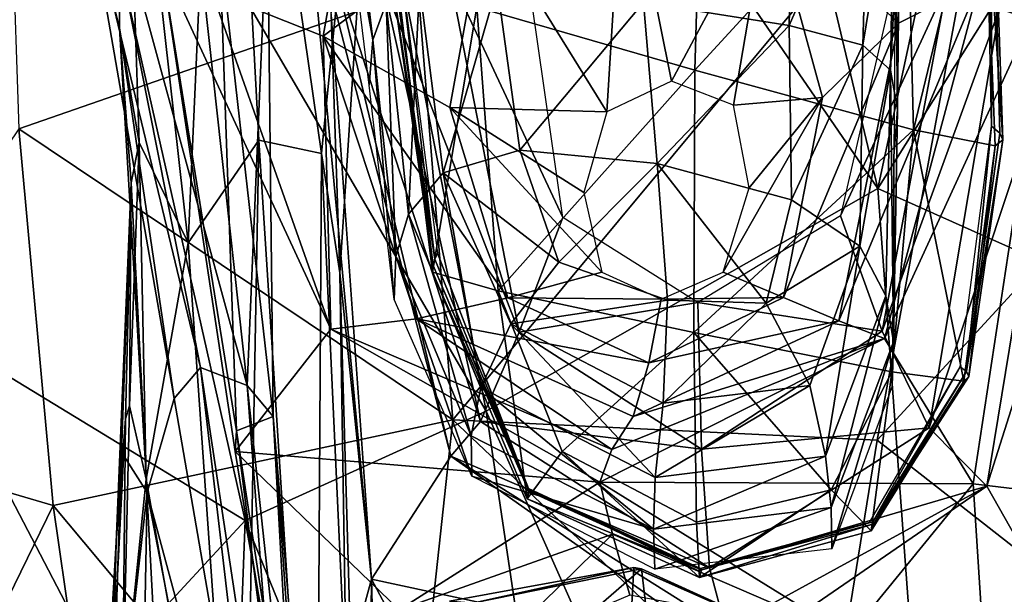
# Model space of a CAD drawing. Extents: x -76 to 76, y -20 to 79.
# Tile 50 of 175: x -1.022 to -0.441, y -15.632 to -15.293. Entities that reach past the tile are written whole.
import ezdxf

# ---------------------------------------------------------------- set-up
doc = ezdxf.new("R2010")
doc.units = 0

msp = doc.modelspace()

# ---------------------------------------------------------------- linework, layer by layer
for points in [[(-0.87375, -14.87126, 24.94769), (-0.70152, -14.61407, 24.86921), (-0.51599, -15.39267, 24.76285)], [(-0.3779, -14.75012, 24.69859), (-0.51599, -15.39267, 24.76285), (-0.70152, -14.61407, 24.86921)], [(-0.3779, -14.75012, 24.69859), (-0.20205, -14.89355, 24.61876), (-0.51599, -15.39267, 24.76285)], [(-0.87375, -14.87126, 24.94769), (-0.7469, -15.52391, 24.8726), (-1.00175, -15.08768, 25.04925)], [(-0.7469, -15.52391, 24.8726), (-0.87375, -14.87126, 24.94769), (-0.51599, -15.39267, 24.76285)], [(-0.20205, -14.89355, 24.61876), (-0.24095, -15.51538, 24.65757), (-0.51599, -15.39267, 24.76285)], [(-0.844, -15.37208, 25.47959), (-0.79936, -14.92507, 25.38694), (-0.90212, -14.96928, 25.70373)], [(-0.844, -15.37208, 25.47959), (-0.83313, -15.44249, 25.4951), (-0.79936, -14.92507, 25.38694)], [(-0.83313, -15.44249, 25.4951), (-0.83829, -15.29006, 25.53456), (-0.79936, -14.92507, 25.38694)], [(-0.90212, -14.96928, 25.70373), (-0.96087, -15.0826, 26.0655), (-0.92271, -15.42463, 25.90655)], [(-0.88106, -15.36419, 25.67551), (-0.90212, -14.96928, 25.70373), (-0.92271, -15.42463, 25.90655)], [(-0.88106, -15.36419, 25.67551), (-0.844, -15.37208, 25.47959), (-0.90212, -14.96928, 25.70373)], [(-0.4705, -15.02093, 25.74331), (-0.40747, -15.29892, 25.76624), (-0.43699, -15.01785, 25.69383)], [(-0.40747, -15.29892, 25.76624), (-0.4705, -15.02093, 25.74331), (-0.44423, -15.28687, 25.7463)], [(-1.00175, -15.08768, 25.04925), (-1.08137, -15.47121, 25.3568), (-1.245, -15.23671, 25.46927)], [(-1.00175, -15.08768, 25.04925), (-0.88899, -15.58841, 24.98582), (-1.08137, -15.47121, 25.3568)], [(-0.7469, -15.52391, 24.8726), (-0.88899, -15.58841, 24.98582), (-1.00175, -15.08768, 25.04925)], [(-0.98267, -15.21859, 26.27777), (-0.9631, -15.29818, 26.10456), (-0.96087, -15.0826, 26.0655)], [(-0.95154, -15.36553, 26.01579), (-0.96087, -15.0826, 26.0655), (-0.9631, -15.29818, 26.10456)], [(-0.92271, -15.42463, 25.90655), (-0.96087, -15.0826, 26.0655), (-0.95154, -15.36553, 26.01579)], [(-0.58049, -15.22255, 26.40006), (-0.55333, -15.12195, 26.33463), (-0.50379, -15.29533, 26.25603)], [(-0.45593, -15.27088, 26.22682), (-0.50379, -15.29533, 26.25603), (-0.55333, -15.12195, 26.33463)], [(-1.02254, -15.35756, 27.63238), (-0.78694, -15.27566, 27.79158), (-1.02999, -15.13577, 27.70538)], [(-0.84298, -15.30292, 26.24394), (-0.90875, -15.27665, 26.21365), (-0.81319, -15.13451, 26.3154)], [(-0.84298, -15.30292, 26.24394), (-0.81319, -15.13451, 26.3154), (-0.74767, -15.23133, 26.38712)], [(-0.78694, -15.27566, 27.79158), (-0.76651, -15.52895, 27.71918), (-0.44221, -15.13948, 27.87506)], [(-0.44221, -15.13948, 27.87506), (-0.76651, -15.52895, 27.71918), (-0.51639, -15.54097, 27.71176)], [(-0.35594, -15.36681, 27.80334), (-0.44221, -15.13948, 27.87506), (-0.51639, -15.54097, 27.71176)], [(-0.35594, -15.36681, 27.80334), (-0.17754, -15.25377, 27.8913), (-0.44221, -15.13948, 27.87506)], [(-0.6239, -15.323, 25.91251), (-0.61911, -15.16111, 25.91775), (-0.75241, -15.28586, 25.89008)], [(-0.61911, -15.16111, 25.91775), (-0.6239, -15.323, 25.91251), (-0.49935, -15.18718, 25.90007)], [(-0.98267, -15.21859, 26.27777), (-0.98077, -15.16842, 26.43498), (-0.91545, -15.49817, 26.30598)], [(-0.9233, -15.18764, 26.50369), (-0.88785, -15.50883, 26.36816), (-0.98077, -15.16842, 26.43498)], [(-0.88785, -15.50883, 26.36816), (-0.91545, -15.49817, 26.30598), (-0.98077, -15.16842, 26.43498)], [(-0.44862, -15.17933, 25.78784), (-0.45393, -15.18803, 25.84878), (-0.44227, -15.36395, 25.79866)], [(-0.45276, -15.17721, 25.7017), (-0.44922, -15.17674, 25.7412), (-0.44903, -15.356, 25.68779)], [(-0.44922, -15.17674, 25.7412), (-0.44862, -15.17933, 25.78784), (-0.44405, -15.36006, 25.74181)], [(-0.44922, -15.17674, 25.7412), (-0.44405, -15.36006, 25.74181), (-0.44903, -15.356, 25.68779)], [(-0.44862, -15.17933, 25.78784), (-0.44227, -15.36395, 25.79866), (-0.44405, -15.36006, 25.74181)], [(-0.82815, -15.18396, 26.26407), (-0.81378, -15.30507, 26.24369), (-0.83074, -15.21072, 26.40992)], [(-0.81378, -15.30507, 26.24369), (-0.82815, -15.18396, 26.26407), (-0.80583, -15.28376, 26.12881)], [(-0.9233, -15.18764, 26.50369), (-0.87586, -15.22724, 26.47717), (-0.88785, -15.50883, 26.36816)], [(-0.74767, -15.23133, 26.38712), (-0.66594, -15.18858, 26.41073), (-0.6757, -15.34743, 26.48544)], [(-0.66594, -15.18858, 26.41073), (-0.63763, -15.32939, 26.4959), (-0.6757, -15.34743, 26.48544)], [(-0.66594, -15.18858, 26.41073), (-0.58049, -15.22255, 26.40006), (-0.63763, -15.32939, 26.4959)], [(-0.56601, -15.18744, 26.06252), (-0.56838, -15.29673, 26.06559), (-0.6541, -15.283, 26.06384)], [(-0.6239, -15.323, 25.91251), (-0.49502, -15.35805, 25.90671), (-0.49935, -15.18718, 25.90007)], [(-0.56601, -15.18744, 26.06252), (-0.52149, -15.18945, 26.08702), (-0.56838, -15.29673, 26.06559)], [(-0.52149, -15.18945, 26.08702), (-0.52479, -15.30827, 26.07814), (-0.56838, -15.29673, 26.06559)], [(-0.52149, -15.18945, 26.08702), (-0.50629, -15.19556, 26.14871), (-0.52479, -15.30827, 26.07814)], [(-0.45393, -15.18803, 25.84878), (-0.49935, -15.18718, 25.90007), (-0.49502, -15.35805, 25.90671)], [(-0.44687, -15.36749, 25.86119), (-0.45393, -15.18803, 25.84878), (-0.49502, -15.35805, 25.90671)], [(-0.45393, -15.18803, 25.84878), (-0.44687, -15.36749, 25.86119), (-0.44227, -15.36395, 25.79866)], [(-0.50629, -15.19556, 26.14871), (-0.50844, -15.32298, 26.12873), (-0.52479, -15.30827, 26.07814)], [(-0.50629, -15.19556, 26.14871), (-0.50295, -15.21598, 26.26647), (-0.50844, -15.32298, 26.12873)], [(-0.81378, -15.30507, 26.24369), (-0.81593, -15.33178, 26.39226), (-0.83074, -15.21072, 26.40992)], [(-0.93081, -15.51655, 26.18388), (-0.98267, -15.21859, 26.27777), (-0.91545, -15.49817, 26.30598)], [(-0.98267, -15.21859, 26.27777), (-0.93081, -15.51655, 26.18388), (-0.9631, -15.29818, 26.10456)], [(-0.50295, -15.21598, 26.26647), (-0.50442, -15.34622, 26.2446), (-0.50844, -15.32298, 26.12873)], [(-0.50295, -15.21598, 26.26647), (-0.50553, -15.24355, 26.41225), (-0.50442, -15.34622, 26.2446)], [(-0.83703, -15.26208, 25.77641), (-0.85225, -15.22404, 25.7141), (-0.76767, -15.55047, 25.78108)], [(-0.83829, -15.29006, 25.53456), (-0.81448, -15.62293, 25.72068), (-0.85225, -15.22404, 25.7141)], [(-0.85225, -15.22404, 25.7141), (-0.81448, -15.62293, 25.72068), (-0.76767, -15.55047, 25.78108)], [(-0.58049, -15.22255, 26.40006), (-0.60108, -15.34351, 26.49122), (-0.63763, -15.32939, 26.4959)], [(-0.58049, -15.22255, 26.40006), (-0.54862, -15.33905, 26.34646), (-0.60108, -15.34351, 26.49122)], [(-0.54862, -15.33905, 26.34646), (-0.58049, -15.22255, 26.40006), (-0.50379, -15.29533, 26.25603)], [(-0.87586, -15.22724, 26.47717), (-0.90407, -15.24758, 26.36707), (-0.87258, -15.52699, 26.3609)], [(-0.87586, -15.22724, 26.47717), (-0.87258, -15.52699, 26.3609), (-0.88785, -15.50883, 26.36816)], [(-0.76838, -15.345, 26.33791), (-0.84298, -15.30292, 26.24394), (-0.74767, -15.23133, 26.38712)], [(-0.76838, -15.345, 26.33791), (-0.74767, -15.23133, 26.38712), (-0.6757, -15.34743, 26.48544)], [(-0.50553, -15.24355, 26.41225), (-0.50656, -15.37372, 26.39312), (-0.50442, -15.34622, 26.2446)], [(-0.90407, -15.24758, 26.36707), (-0.93826, -15.2602, 26.25278), (-0.89418, -15.53553, 26.26793)], [(-0.90407, -15.24758, 26.36707), (-0.89418, -15.53553, 26.26793), (-0.87258, -15.52699, 26.3609)], [(-0.90875, -15.27665, 26.21365), (-0.83852, -15.47559, 26.13374), (-0.93826, -15.2602, 26.25278)], [(-0.93826, -15.2602, 26.25278), (-0.89494, -15.54771, 26.13206), (-0.89418, -15.53553, 26.26793)], [(-0.83852, -15.47559, 26.13374), (-0.89494, -15.54771, 26.13206), (-0.93826, -15.2602, 26.25278)], [(-0.8018, -15.26185, 25.7284), (-0.77714, -15.43439, 25.71838), (-0.80318, -15.2656, 25.79649)], [(-0.77714, -15.43439, 25.71838), (-0.8018, -15.26185, 25.7284), (-0.79786, -15.25849, 25.65346)], [(-0.77567, -15.43073, 25.63969), (-0.77714, -15.43439, 25.71838), (-0.79786, -15.25849, 25.65346)], [(-0.72353, -15.25815, 25.62539), (-0.76853, -15.26694, 25.71355), (-0.70178, -15.40976, 25.61022)], [(-0.47507, -15.27238, 25.69444), (-0.50297, -15.25667, 25.62661), (-0.53807, -15.40878, 25.61105)], [(-0.83703, -15.26208, 25.77641), (-0.76767, -15.55047, 25.78108), (-0.75031, -15.52993, 25.78277)], [(-0.80815, -15.27041, 25.7753), (-0.83703, -15.26208, 25.77641), (-0.75031, -15.52993, 25.78277)], [(-0.76853, -15.26694, 25.71355), (-0.80815, -15.27041, 25.7753), (-0.72743, -15.4773, 25.71089)], [(-0.77714, -15.43439, 25.71838), (-0.77821, -15.43814, 25.79221), (-0.80318, -15.2656, 25.79649)], [(-0.79944, -15.27017, 25.8509), (-0.80318, -15.2656, 25.79649), (-0.77821, -15.43814, 25.79221)], [(-0.76853, -15.26694, 25.71355), (-0.72743, -15.4773, 25.71089), (-0.70178, -15.40976, 25.61022)], [(-0.80815, -15.27041, 25.7753), (-0.75031, -15.52993, 25.78277), (-0.72743, -15.4773, 25.71089)], [(-0.79281, -15.40777, 26.09346), (-0.80583, -15.28376, 26.12881), (-0.78626, -15.27327, 26.0813)], [(-0.77848, -15.44203, 25.85635), (-0.79944, -15.27017, 25.8509), (-0.77821, -15.43814, 25.79221)], [(-0.79944, -15.27017, 25.8509), (-0.77848, -15.44203, 25.85635), (-0.75241, -15.28586, 25.89008)], [(-0.77221, -15.38351, 26.0343), (-0.79281, -15.40777, 26.09346), (-0.78626, -15.27327, 26.0813)], [(-0.77221, -15.38351, 26.0343), (-0.78626, -15.27327, 26.0813), (-0.74054, -15.27316, 26.07003)], [(-0.72712, -15.37018, 26.01321), (-0.77221, -15.38351, 26.0343), (-0.74054, -15.27316, 26.07003)], [(-0.72712, -15.37018, 26.01321), (-0.74054, -15.27316, 26.07003), (-0.6541, -15.283, 26.06384)], [(-0.45593, -15.27088, 26.22682), (-0.51201, -15.48113, 26.1297), (-0.53905, -15.4706, 26.17441)], [(-0.50379, -15.29533, 26.25603), (-0.45593, -15.27088, 26.22682), (-0.53905, -15.4706, 26.17441)], [(-0.51342, -15.47687, 25.69649), (-0.47507, -15.27238, 25.69444), (-0.53807, -15.40878, 25.61105)], [(-0.47507, -15.27238, 25.69444), (-0.51342, -15.47687, 25.69649), (-0.44423, -15.28687, 25.7463)], [(-0.45593, -15.27088, 26.22682), (-0.41434, -15.26845, 26.28594), (-0.51201, -15.48113, 26.1297)], [(-0.41434, -15.26845, 26.28594), (-0.45977, -15.56684, 26.13273), (-0.51201, -15.48113, 26.1297)], [(-0.39583, -15.57439, 26.38533), (-0.45977, -15.56684, 26.13273), (-0.41434, -15.26845, 26.28594)], [(-0.78694, -15.27566, 27.79158), (-1.02254, -15.35756, 27.63238), (-0.76651, -15.52895, 27.71918)], [(-0.90875, -15.27665, 26.21365), (-0.84298, -15.30292, 26.24394), (-0.83852, -15.47559, 26.13374)], [(-0.80025, -15.43275, 26.21761), (-0.81378, -15.30507, 26.24369), (-0.80583, -15.28376, 26.12881)], [(-0.79281, -15.40777, 26.09346), (-0.80025, -15.43275, 26.21761), (-0.80583, -15.28376, 26.12881)], [(-0.64617, -15.37796, 26.00331), (-0.72712, -15.37018, 26.01321), (-0.6541, -15.283, 26.06384)], [(-0.64617, -15.37796, 26.00331), (-0.6541, -15.283, 26.06384), (-0.56838, -15.29673, 26.06559)], [(-0.83829, -15.29006, 25.53456), (-0.83313, -15.44249, 25.4951), (-0.81448, -15.62293, 25.72068)], [(-0.77848, -15.44203, 25.85635), (-0.73993, -15.45292, 25.90436), (-0.75241, -15.28586, 25.89008)], [(-0.6239, -15.323, 25.91251), (-0.75241, -15.28586, 25.89008), (-0.73993, -15.45292, 25.90436)], [(-0.51342, -15.47687, 25.69649), (-0.4857, -15.53373, 25.76388), (-0.44423, -15.28687, 25.7463)], [(-0.40747, -15.29892, 25.76624), (-0.44423, -15.28687, 25.7463), (-0.4857, -15.53373, 25.76388)], [(-0.56684, -15.39929, 26.00776), (-0.64617, -15.37796, 26.00331), (-0.56838, -15.29673, 26.06559)], [(-0.54862, -15.33905, 26.34646), (-0.50379, -15.29533, 26.25603), (-0.5717, -15.45703, 26.29072)], [(-0.50379, -15.29533, 26.25603), (-0.53905, -15.4706, 26.17441), (-0.5717, -15.45703, 26.29072)], [(-0.56684, -15.39929, 26.00776), (-0.56838, -15.29673, 26.06559), (-0.52479, -15.30827, 26.07814)], [(-0.95618, -15.38927, 26.02005), (-0.95154, -15.36553, 26.01579), (-0.9631, -15.29818, 26.10456)], [(-0.95618, -15.38927, 26.02005), (-0.9631, -15.29818, 26.10456), (-0.94674, -15.57194, 26.03962)], [(-0.93081, -15.51655, 26.18388), (-0.94674, -15.57194, 26.03962), (-0.9631, -15.29818, 26.10456)], [(-0.45183, -15.56814, 25.79516), (-0.40747, -15.29892, 25.76624), (-0.4857, -15.53373, 25.76388)], [(-0.40747, -15.29892, 25.76624), (-0.45183, -15.56814, 25.79516), (-0.37041, -15.31189, 25.73215)], [(-0.76838, -15.345, 26.33791), (-0.73415, -15.45719, 26.29084), (-0.84298, -15.30292, 26.24394)], [(-0.84298, -15.30292, 26.24394), (-0.78797, -15.46943, 26.17551), (-0.83852, -15.47559, 26.13374)], [(-0.73415, -15.45719, 26.29084), (-0.78797, -15.46943, 26.17551), (-0.84298, -15.30292, 26.24394)], [(-0.80112, -15.4581, 26.37425), (-0.81593, -15.33178, 26.39226), (-0.81378, -15.30507, 26.24369)], [(-0.80025, -15.43275, 26.21761), (-0.80112, -15.4581, 26.37425), (-0.81378, -15.30507, 26.24369)], [(-0.52659, -15.42661, 26.02973), (-0.56684, -15.39929, 26.00776), (-0.52479, -15.30827, 26.07814)], [(-0.52659, -15.42661, 26.02973), (-0.52479, -15.30827, 26.07814), (-0.50844, -15.32298, 26.12873)], [(-0.45183, -15.56814, 25.79516), (-0.38851, -15.67967, 25.79264), (-0.37041, -15.31189, 25.73215)], [(-0.62453, -15.47765, 25.92982), (-0.6239, -15.323, 25.91251), (-0.73993, -15.45292, 25.90436)], [(-0.6239, -15.323, 25.91251), (-0.62453, -15.47765, 25.92982), (-0.49502, -15.35805, 25.90671)], [(-0.51126, -15.45588, 26.09192), (-0.52659, -15.42661, 26.02973), (-0.50844, -15.32298, 26.12873)], [(-0.50673, -15.48303, 26.21704), (-0.51126, -15.45588, 26.09192), (-0.50844, -15.32298, 26.12873)], [(-0.50442, -15.34622, 26.2446), (-0.50673, -15.48303, 26.21704), (-0.50844, -15.32298, 26.12873)], [(-0.54862, -15.33905, 26.34646), (-0.5717, -15.45703, 26.29072), (-0.60715, -15.44193, 26.44282)], [(-0.59193, -15.3924, 26.46749), (-0.54862, -15.33905, 26.34646), (-0.60715, -15.44193, 26.44282)], [(-0.54862, -15.33905, 26.34646), (-0.59193, -15.3924, 26.46749), (-0.60108, -15.34351, 26.49122)], [(-0.76838, -15.345, 26.33791), (-0.68938, -15.395, 26.46372), (-0.67869, -15.44191, 26.44294)], [(-0.68938, -15.395, 26.46372), (-0.76838, -15.345, 26.33791), (-0.6757, -15.34743, 26.48544)], [(-0.73415, -15.45719, 26.29084), (-0.76838, -15.345, 26.33791), (-0.67869, -15.44191, 26.44294)], [(-0.50673, -15.48303, 26.21704), (-0.50442, -15.34622, 26.2446), (-0.50656, -15.37372, 26.39312)], [(-1.00221, -15.57957, 27.57964), (-1.02254, -15.35756, 27.63238), (-1.14403, -15.53779, 27.44969)], [(-1.02254, -15.35756, 27.63238), (-1.00221, -15.57957, 27.57964), (-0.76651, -15.52895, 27.71918)], [(-0.62453, -15.47765, 25.92982), (-0.50783, -15.50065, 25.92275), (-0.49502, -15.35805, 25.90671)], [(-0.50783, -15.50065, 25.92275), (-0.46537, -15.50634, 25.87317), (-0.49502, -15.35805, 25.90671)], [(-0.46537, -15.50634, 25.87317), (-0.44687, -15.36749, 25.86119), (-0.49502, -15.35805, 25.90671)], [(-0.46379, -15.50061, 25.7348), (-0.46755, -15.49785, 25.66727), (-0.44903, -15.356, 25.68779)], [(-0.44405, -15.36006, 25.74181), (-0.46379, -15.50061, 25.7348), (-0.44903, -15.356, 25.68779)], [(-0.46379, -15.50061, 25.7348), (-0.44405, -15.36006, 25.74181), (-0.44227, -15.36395, 25.79866)], [(-0.94731, -15.56403, 25.95451), (-0.95154, -15.36553, 26.01579), (-0.95723, -15.52069, 25.98543)], [(-0.95154, -15.36553, 26.01579), (-0.95618, -15.38927, 26.02005), (-0.95723, -15.52069, 25.98543)], [(-0.94731, -15.56403, 25.95451), (-0.92271, -15.42463, 25.90655), (-0.95154, -15.36553, 26.01579)], [(-0.88106, -15.36419, 25.67551), (-0.92271, -15.42463, 25.90655), (-0.89033, -15.88471, 25.83937)], [(-0.84708, -15.88981, 25.65094), (-0.88106, -15.36419, 25.67551), (-0.89033, -15.88471, 25.83937)], [(-0.88106, -15.36419, 25.67551), (-0.84708, -15.88981, 25.65094), (-0.844, -15.37208, 25.47959)], [(-0.4623, -15.50342, 25.80316), (-0.46379, -15.50061, 25.7348), (-0.44227, -15.36395, 25.79866)], [(-0.4623, -15.50342, 25.80316), (-0.44227, -15.36395, 25.79866), (-0.44687, -15.36749, 25.86119)], [(-0.84708, -15.88981, 25.65094), (-0.82043, -15.88359, 25.47896), (-0.844, -15.37208, 25.47959)], [(-0.83313, -15.44249, 25.4951), (-0.844, -15.37208, 25.47959), (-0.82043, -15.88359, 25.47896)], [(-0.77221, -15.38351, 26.0343), (-0.72712, -15.37018, 26.01321), (-0.70417, -15.43603, 25.97444)], [(-0.72712, -15.37018, 26.01321), (-0.64617, -15.37796, 26.00331), (-0.70417, -15.43603, 25.97444)], [(-0.32273, -15.69249, 27.70035), (-0.35594, -15.36681, 27.80334), (-0.51639, -15.54097, 27.71176)], [(-0.46537, -15.50634, 25.87317), (-0.4623, -15.50342, 25.80316), (-0.44687, -15.36749, 25.86119)], [(-0.64617, -15.37796, 26.00331), (-0.64011, -15.45856, 25.94635), (-0.70417, -15.43603, 25.97444)], [(-0.64617, -15.37796, 26.00331), (-0.56684, -15.39929, 26.00776), (-0.58188, -15.46032, 25.97069)], [(-0.64011, -15.45856, 25.94635), (-0.64617, -15.37796, 26.00331), (-0.58188, -15.46032, 25.97069)], [(-0.50759, -15.50912, 26.37363), (-0.50673, -15.48303, 26.21704), (-0.50656, -15.37372, 26.39312)], [(-0.79281, -15.40777, 26.09346), (-0.77221, -15.38351, 26.0343), (-0.75009, -15.50996, 26.06027)], [(-0.77221, -15.38351, 26.0343), (-0.73239, -15.47247, 25.98347), (-0.75009, -15.50996, 26.06027)], [(-0.73239, -15.47247, 25.98347), (-0.77221, -15.38351, 26.0343), (-0.70417, -15.43603, 25.97444)], [(-0.95618, -15.38927, 26.02005), (-0.96184, -15.54812, 25.97804), (-0.96517, -15.60107, 25.94523)], [(-0.95958, -15.52849, 25.97512), (-0.95618, -15.38927, 26.02005), (-0.96517, -15.60107, 25.94523)], [(-0.96184, -15.54812, 25.97804), (-0.95618, -15.38927, 26.02005), (-0.94674, -15.57194, 26.03962)], [(-0.95618, -15.38927, 26.02005), (-0.95958, -15.52849, 25.97512), (-0.95723, -15.52069, 25.98543)], [(-0.7469, -15.52391, 24.8726), (-0.51599, -15.39267, 24.76285), (-0.45873, -16.17086, 24.81964)], [(-0.45873, -16.17086, 24.81964), (-0.51599, -15.39267, 24.76285), (-0.24095, -15.51538, 24.65757)], [(-0.56684, -15.39929, 26.00776), (-0.52659, -15.42661, 26.02973), (-0.58188, -15.46032, 25.97069)], [(-0.80025, -15.43275, 26.21761), (-0.79281, -15.40777, 26.09346), (-0.75571, -15.53841, 26.19566)], [(-0.79281, -15.40777, 26.09346), (-0.75009, -15.50996, 26.06027), (-0.75571, -15.53841, 26.19566)], [(-0.62216, -15.45989, 25.60551), (-0.70178, -15.40976, 25.61022), (-0.72743, -15.4773, 25.71089)], [(-0.51342, -15.47687, 25.69649), (-0.53807, -15.40878, 25.61105), (-0.62216, -15.45989, 25.60551)], [(-0.92271, -15.42463, 25.90655), (-0.94731, -15.56403, 25.95451), (-0.89033, -15.88471, 25.83937)], [(-0.52659, -15.42661, 26.02973), (-0.55608, -15.5088, 25.97934), (-0.58188, -15.46032, 25.97069)], [(-0.55608, -15.5088, 25.97934), (-0.52659, -15.42661, 26.02973), (-0.54684, -15.55049, 26.05838)], [(-0.52659, -15.42661, 26.02973), (-0.51126, -15.45588, 26.09192), (-0.54684, -15.55049, 26.05838)], [(-0.80112, -15.4581, 26.37425), (-0.80025, -15.43275, 26.21761), (-0.7553, -15.56232, 26.36035)], [(-0.80025, -15.43275, 26.21761), (-0.75571, -15.53841, 26.19566), (-0.7553, -15.56232, 26.36035)], [(-0.77714, -15.43439, 25.71838), (-0.72191, -15.56955, 25.71401), (-0.77821, -15.43814, 25.79221)], [(-0.77714, -15.43439, 25.71838), (-0.77567, -15.43073, 25.63969), (-0.72191, -15.56955, 25.71401)], [(-0.77567, -15.43073, 25.63969), (-0.72246, -15.56952, 25.63395), (-0.72191, -15.56955, 25.71401)], [(-0.73239, -15.47247, 25.98347), (-0.70417, -15.43603, 25.97444), (-0.64011, -15.45856, 25.94635)], [(-0.77848, -15.44203, 25.85635), (-0.77821, -15.43814, 25.79221), (-0.72184, -15.57108, 25.79283)], [(-0.72191, -15.56955, 25.71401), (-0.72184, -15.57108, 25.79283), (-0.77821, -15.43814, 25.79221)], [(-0.73415, -15.45719, 26.29084), (-0.67869, -15.44191, 26.44294), (-0.64368, -15.458, 26.4353)], [(-0.64368, -15.458, 26.4353), (-0.60715, -15.44193, 26.44282), (-0.5717, -15.45703, 26.29072)], [(-0.83313, -15.44249, 25.4951), (-0.8295, -15.67767, 25.57808), (-0.81448, -15.62293, 25.72068)], [(-0.8295, -15.67767, 25.57808), (-0.83313, -15.44249, 25.4951), (-0.82043, -15.88359, 25.47896)], [(-0.77848, -15.44203, 25.85635), (-0.72275, -15.57561, 25.86916), (-0.73993, -15.45292, 25.90436)], [(-0.72275, -15.57561, 25.86916), (-0.77848, -15.44203, 25.85635), (-0.72184, -15.57108, 25.79283)], [(-0.62453, -15.47765, 25.92982), (-0.73993, -15.45292, 25.90436), (-0.70204, -15.54772, 25.90606)], [(-0.72275, -15.57561, 25.86916), (-0.70204, -15.54772, 25.90606), (-0.73993, -15.45292, 25.90436)], [(-0.73415, -15.45719, 26.29084), (-0.65107, -15.49547, 26.27364), (-0.78797, -15.46943, 26.17551)], [(-0.65107, -15.49547, 26.27364), (-0.73415, -15.45719, 26.29084), (-0.64368, -15.458, 26.4353)], [(-0.64251, -15.51916, 25.96454), (-0.73239, -15.47247, 25.98347), (-0.64011, -15.45856, 25.94635)], [(-0.65107, -15.49547, 26.27364), (-0.64368, -15.458, 26.4353), (-0.5717, -15.45703, 26.29072)], [(-0.65107, -15.49547, 26.27364), (-0.5717, -15.45703, 26.29072), (-0.53905, -15.4706, 26.17441)], [(-0.64251, -15.51916, 25.96454), (-0.64011, -15.45856, 25.94635), (-0.58188, -15.46032, 25.97069)], [(-0.54349, -15.58068, 26.1945), (-0.54684, -15.55049, 26.05838), (-0.51126, -15.45588, 26.09192)], [(-0.50673, -15.48303, 26.21704), (-0.54349, -15.58068, 26.1945), (-0.51126, -15.45588, 26.09192)], [(-0.61997, -15.54627, 25.70391), (-0.62216, -15.45989, 25.60551), (-0.72743, -15.4773, 25.71089)], [(-0.55608, -15.5088, 25.97934), (-0.64251, -15.51916, 25.96454), (-0.58188, -15.46032, 25.97069)], [(-0.61997, -15.54627, 25.70391), (-0.51342, -15.47687, 25.69649), (-0.62216, -15.45989, 25.60551)], [(-0.6729, -15.54656, 26.10221), (-0.83852, -15.47559, 26.13374), (-0.78797, -15.46943, 26.17551)], [(-0.65107, -15.49547, 26.27364), (-0.66022, -15.52698, 26.14996), (-0.78797, -15.46943, 26.17551)], [(-0.66022, -15.52698, 26.14996), (-0.6729, -15.54656, 26.10221), (-0.78797, -15.46943, 26.17551)], [(-0.66022, -15.52698, 26.14996), (-0.53905, -15.4706, 26.17441), (-0.51201, -15.48113, 26.1297)], [(-0.66022, -15.52698, 26.14996), (-0.65107, -15.49547, 26.27364), (-0.53905, -15.4706, 26.17441)], [(-1.03168, -15.81522, 25.43099), (-1.08137, -15.47121, 25.3568), (-0.97285, -15.67905, 25.29367)], [(-0.88899, -15.58841, 24.98582), (-0.97285, -15.67905, 25.29367), (-1.08137, -15.47121, 25.3568)], [(-0.68001, -15.56583, 26.09869), (-0.89494, -15.54771, 26.13206), (-0.83852, -15.47559, 26.13374)], [(-0.6729, -15.54656, 26.10221), (-0.68001, -15.56583, 26.09869), (-0.83852, -15.47559, 26.13374)], [(-0.64728, -15.56302, 26.0482), (-0.75009, -15.50996, 26.06027), (-0.73239, -15.47247, 25.98347)], [(-0.64251, -15.51916, 25.96454), (-0.64728, -15.56302, 26.0482), (-0.73239, -15.47247, 25.98347)], [(-0.61997, -15.54627, 25.70391), (-0.72743, -15.4773, 25.71089), (-0.75031, -15.52993, 25.78277)], [(-0.62296, -15.58926, 25.93116), (-0.62453, -15.47765, 25.92982), (-0.70204, -15.54772, 25.90606)], [(-0.6729, -15.54656, 26.10221), (-0.51201, -15.48113, 26.1297), (-0.68001, -15.56583, 26.09869)], [(-0.51201, -15.48113, 26.1297), (-0.45977, -15.56684, 26.13273), (-0.68001, -15.56583, 26.09869)], [(-0.6729, -15.54656, 26.10221), (-0.66022, -15.52698, 26.14996), (-0.51201, -15.48113, 26.1297)], [(-0.62453, -15.47765, 25.92982), (-0.62296, -15.58926, 25.93116), (-0.54355, -15.57019, 25.91729)], [(-0.50783, -15.50065, 25.92275), (-0.62453, -15.47765, 25.92982), (-0.54355, -15.57019, 25.91729)], [(-0.51342, -15.47687, 25.69649), (-0.61997, -15.54627, 25.70391), (-0.4857, -15.53373, 25.76388)], [(-0.54349, -15.58068, 26.1945), (-0.50673, -15.48303, 26.21704), (-0.54307, -15.60512, 26.35915)], [(-0.50673, -15.48303, 26.21704), (-0.50759, -15.50912, 26.37363), (-0.54307, -15.60512, 26.35915)], [(-0.87568, -15.83589, 26.19277), (-0.93081, -15.51655, 26.18388), (-0.91545, -15.49817, 26.30598)], [(-0.86183, -15.85237, 26.28334), (-0.87568, -15.83589, 26.19277), (-0.91545, -15.49817, 26.30598)], [(-0.86183, -15.85237, 26.28334), (-0.91545, -15.49817, 26.30598), (-0.88785, -15.50883, 26.36816)], [(-0.51905, -15.58921, 25.72498), (-0.52091, -15.58957, 25.64769), (-0.46755, -15.49785, 25.66727)], [(-0.46379, -15.50061, 25.7348), (-0.51905, -15.58921, 25.72498), (-0.46755, -15.49785, 25.66727)], [(-0.50783, -15.50065, 25.92275), (-0.54355, -15.57019, 25.91729), (-0.51996, -15.59453, 25.88026)], [(-0.46537, -15.50634, 25.87317), (-0.50783, -15.50065, 25.92275), (-0.51996, -15.59453, 25.88026)], [(-0.51905, -15.58921, 25.72498), (-0.46379, -15.50061, 25.7348), (-0.51835, -15.59036, 25.80244)], [(-0.46379, -15.50061, 25.7348), (-0.4623, -15.50342, 25.80316), (-0.51835, -15.59036, 25.80244)], [(-0.4623, -15.50342, 25.80316), (-0.46537, -15.50634, 25.87317), (-0.51835, -15.59036, 25.80244)], [(-0.84828, -15.87332, 26.33265), (-0.88785, -15.50883, 26.36816), (-0.87258, -15.52699, 26.3609)], [(-0.84828, -15.87332, 26.33265), (-0.86183, -15.85237, 26.28334), (-0.88785, -15.50883, 26.36816)], [(-0.6483, -15.59342, 26.18766), (-0.75571, -15.53841, 26.19566), (-0.75009, -15.50996, 26.06027)], [(-0.64728, -15.56302, 26.0482), (-0.6483, -15.59342, 26.18766), (-0.75009, -15.50996, 26.06027)], [(-0.64251, -15.51916, 25.96454), (-0.55608, -15.5088, 25.97934), (-0.64728, -15.56302, 26.0482)], [(-0.55608, -15.5088, 25.97934), (-0.54684, -15.55049, 26.05838), (-0.64728, -15.56302, 26.0482)], [(-0.46537, -15.50634, 25.87317), (-0.51996, -15.59453, 25.88026), (-0.51835, -15.59036, 25.80244)], [(-0.93081, -15.51655, 26.18388), (-0.87568, -15.83589, 26.19277), (-0.94674, -15.57194, 26.03962)], [(-0.23671, -16.17435, 24.71754), (-0.45873, -16.17086, 24.81964), (-0.24095, -15.51538, 24.65757)], [(-0.96126, -15.70099, 25.92732), (-0.94731, -15.56403, 25.95451), (-0.95723, -15.52069, 25.98543)], [(-0.96126, -15.70099, 25.92732), (-0.95723, -15.52069, 25.98543), (-0.95958, -15.52849, 25.97512)], [(-1.01889, -15.75511, 25.9001), (-1.0849, -15.52734, 25.88873), (-1.02642, -15.73423, 25.90964)], [(-1.0849, -15.52734, 25.88873), (-1.01889, -15.75511, 25.9001), (-1.07683, -15.61318, 25.87854)], [(-0.79844, -15.82302, 27.59693), (-0.76651, -15.52895, 27.71918), (-1.00221, -15.57957, 27.57964)], [(-0.97095, -15.75168, 25.92335), (-0.96126, -15.70099, 25.92732), (-0.95958, -15.52849, 25.97512)], [(-0.97095, -15.75168, 25.92335), (-0.95958, -15.52849, 25.97512), (-0.96517, -15.60107, 25.94523)], [(-0.89418, -15.53553, 26.26793), (-0.85469, -15.84878, 26.23594), (-0.87258, -15.52699, 26.3609)], [(-0.7469, -15.52391, 24.8726), (-0.65011, -16.17427, 24.89931), (-0.88899, -15.58841, 24.98582)], [(-0.85469, -15.84878, 26.23594), (-0.84319, -15.87815, 26.32511), (-0.87258, -15.52699, 26.3609)], [(-0.84319, -15.87815, 26.32511), (-0.84828, -15.87332, 26.33265), (-0.87258, -15.52699, 26.3609)], [(-0.79844, -15.82302, 27.59693), (-0.54806, -15.7359, 27.62253), (-0.76651, -15.52895, 27.71918)], [(-0.54806, -15.7359, 27.62253), (-0.51639, -15.54097, 27.71176), (-0.76651, -15.52895, 27.71918)], [(-0.65011, -16.17427, 24.89931), (-0.7469, -15.52391, 24.8726), (-0.45873, -16.17086, 24.81964)], [(-0.61528, -15.61629, 25.77811), (-0.75031, -15.52993, 25.78277), (-0.76767, -15.55047, 25.78108)], [(-0.61528, -15.61629, 25.77811), (-0.61997, -15.54627, 25.70391), (-0.75031, -15.52993, 25.78277)], [(-0.61997, -15.54627, 25.70391), (-0.61528, -15.61629, 25.77811), (-0.4857, -15.53373, 25.76388)], [(-0.45183, -15.56814, 25.79516), (-0.4857, -15.53373, 25.76388), (-0.61528, -15.61629, 25.77811)], [(-1.00221, -15.57957, 27.57964), (-1.14403, -15.53779, 27.44969), (-1.09356, -15.76643, 27.41101)], [(-0.89418, -15.53553, 26.26793), (-0.89494, -15.54771, 26.13206), (-0.85186, -15.8121, 26.14213)], [(-0.85469, -15.84878, 26.23594), (-0.89418, -15.53553, 26.26793), (-0.85186, -15.8121, 26.14213)], [(-0.75571, -15.53841, 26.19566), (-0.6483, -15.59342, 26.18766), (-0.7553, -15.56232, 26.36035)], [(-0.54806, -15.7359, 27.62253), (-0.32273, -15.69249, 27.70035), (-0.51639, -15.54097, 27.71176)], [(-0.96908, -15.76776, 25.95888), (-0.96184, -15.54812, 25.97804), (-0.94674, -15.57194, 26.03962)], [(-0.96184, -15.54812, 25.97804), (-0.96908, -15.76776, 25.95888), (-0.96517, -15.60107, 25.94523)], [(-0.79824, -15.64095, 26.11369), (-0.89494, -15.54771, 26.13206), (-0.68001, -15.56583, 26.09869)], [(-0.85186, -15.8121, 26.14213), (-0.89494, -15.54771, 26.13206), (-0.79824, -15.64095, 26.11369)], [(-0.76767, -15.55047, 25.78108), (-0.81448, -15.62293, 25.72068), (-0.59897, -15.66927, 25.78386)], [(-0.60558, -15.65243, 25.79532), (-0.76767, -15.55047, 25.78108), (-0.59897, -15.66927, 25.78386)], [(-0.60558, -15.65243, 25.79532), (-0.61528, -15.61629, 25.77811), (-0.76767, -15.55047, 25.78108)], [(-0.72275, -15.57561, 25.86916), (-0.62117, -15.62203, 25.87803), (-0.70204, -15.54772, 25.90606)], [(-0.62117, -15.62203, 25.87803), (-0.62296, -15.58926, 25.93116), (-0.70204, -15.54772, 25.90606)], [(-0.6483, -15.59342, 26.18766), (-0.64728, -15.56302, 26.0482), (-0.54684, -15.55049, 26.05838)], [(-0.54349, -15.58068, 26.1945), (-0.6483, -15.59342, 26.18766), (-0.54684, -15.55049, 26.05838)], [(-0.6483, -15.59342, 26.18766), (-0.64746, -15.61709, 26.35502), (-0.7553, -15.56232, 26.36035)], [(-0.94731, -15.56403, 25.95451), (-0.96126, -15.70099, 25.92732), (-0.9255, -15.97241, 25.86655)], [(-0.94731, -15.56403, 25.95451), (-0.9255, -15.97241, 25.86655), (-0.89033, -15.88471, 25.83937)], [(-0.67244, -15.59642, 26.10766), (-0.79824, -15.64095, 26.11369), (-0.68001, -15.56583, 26.09869)], [(-0.72191, -15.56955, 25.71401), (-0.72246, -15.56952, 25.63395), (-0.62171, -15.61796, 25.6366)], [(-0.62048, -15.61667, 25.71713), (-0.72191, -15.56955, 25.71401), (-0.62171, -15.61796, 25.6366)], [(-0.72191, -15.56955, 25.71401), (-0.62048, -15.61667, 25.71713), (-0.72184, -15.57108, 25.79283)], [(-0.67244, -15.59642, 26.10766), (-0.68001, -15.56583, 26.09869), (-0.53316, -15.65647, 26.10671)], [(-0.68001, -15.56583, 26.09869), (-0.45977, -15.56684, 26.13273), (-0.53316, -15.65647, 26.10671)], [(-0.60558, -15.65243, 25.79532), (-0.45183, -15.56814, 25.79516), (-0.61528, -15.61629, 25.77811)], [(-0.60558, -15.65243, 25.79532), (-0.59897, -15.66927, 25.78386), (-0.45183, -15.56814, 25.79516)], [(-0.59897, -15.66927, 25.78386), (-0.38851, -15.67967, 25.79264), (-0.45183, -15.56814, 25.79516)], [(-0.53316, -15.65647, 26.10671), (-0.45977, -15.56684, 26.13273), (-0.44262, -15.83347, 26.16679)], [(-0.44262, -15.83347, 26.16679), (-0.45977, -15.56684, 26.13273), (-0.39583, -15.57439, 26.38533)], [(-0.95129, -15.8124, 25.98085), (-0.96908, -15.76776, 25.95888), (-0.94674, -15.57194, 26.03962)], [(-0.95129, -15.8124, 25.98085), (-0.94674, -15.57194, 26.03962), (-0.89296, -15.85142, 26.0957)], [(-0.87568, -15.83589, 26.19277), (-0.89296, -15.85142, 26.0957), (-0.94674, -15.57194, 26.03962)], [(-0.72275, -15.57561, 25.86916), (-0.72184, -15.57108, 25.79283), (-0.62004, -15.61737, 25.79762)], [(-0.62048, -15.61667, 25.71713), (-0.62004, -15.61737, 25.79762), (-0.72184, -15.57108, 25.79283)], [(-0.62296, -15.58926, 25.93116), (-0.62117, -15.62203, 25.87803), (-0.54355, -15.57019, 25.91729)], [(-0.62117, -15.62203, 25.87803), (-0.51996, -15.59453, 25.88026), (-0.54355, -15.57019, 25.91729)], [(-0.39792, -15.88735, 26.35777), (-0.44262, -15.83347, 26.16679), (-0.39583, -15.57439, 26.38533)], [(-0.96986, -15.80472, 27.51959), (-1.00221, -15.57957, 27.57964), (-1.09356, -15.76643, 27.41101)], [(-0.96986, -15.80472, 27.51959), (-0.79844, -15.82302, 27.59693), (-1.00221, -15.57957, 27.57964)], [(-0.62117, -15.62203, 25.87803), (-0.72275, -15.57561, 25.86916), (-0.62004, -15.61737, 25.79762)], [(-0.6483, -15.59342, 26.18766), (-0.54349, -15.58068, 26.1945), (-0.64746, -15.61709, 26.35502)], [(-0.54349, -15.58068, 26.1945), (-0.54307, -15.60512, 26.35915), (-0.64746, -15.61709, 26.35502)], [(-0.9032, -15.95912, 25.34684), (-0.97285, -15.67905, 25.29367), (-0.88899, -15.58841, 24.98582)], [(-0.78727, -16.15314, 25.00206), (-0.9032, -15.95912, 25.34684), (-0.88899, -15.58841, 24.98582)], [(-0.65011, -16.17427, 24.89931), (-0.78727, -16.15314, 25.00206), (-0.88899, -15.58841, 24.98582)], [(-0.62048, -15.61667, 25.71713), (-0.62171, -15.61796, 25.6366), (-0.52091, -15.58957, 25.64769)], [(-0.62117, -15.62203, 25.87803), (-0.62004, -15.61737, 25.79762), (-0.51835, -15.59036, 25.80244)], [(-0.51996, -15.59453, 25.88026), (-0.62117, -15.62203, 25.87803), (-0.51835, -15.59036, 25.80244)], [(-0.62048, -15.61667, 25.71713), (-0.51905, -15.58921, 25.72498), (-0.62004, -15.61737, 25.79762)], [(-0.51905, -15.58921, 25.72498), (-0.62048, -15.61667, 25.71713), (-0.52091, -15.58957, 25.64769)], [(-0.51905, -15.58921, 25.72498), (-0.51835, -15.59036, 25.80244), (-0.62004, -15.61737, 25.79762)], [(-0.79824, -15.64095, 26.11369), (-0.67244, -15.59642, 26.10766), (-0.74478, -15.66734, 26.13793)], [(-0.67244, -15.59642, 26.10766), (-0.66229, -15.63226, 26.13434), (-0.74478, -15.66734, 26.13793)], [(-0.67244, -15.59642, 26.10766), (-0.53316, -15.65647, 26.10671), (-0.66229, -15.63226, 26.13434)], [(-0.96908, -15.76776, 25.95888), (-0.97426, -15.75955, 25.93644), (-0.96517, -15.60107, 25.94523)], [(-0.97426, -15.75955, 25.93644), (-0.97095, -15.75168, 25.92335), (-0.96517, -15.60107, 25.94523)], [(-1.01889, -15.75511, 25.9001), (-1.02796, -15.78945, 25.88427), (-1.07683, -15.61318, 25.87854)], [(-0.66154, -15.64827, 26.1223), (-0.65978, -15.61614, 26.02707), (-0.7686, -15.63593, 26.02594)], [(-0.75494, -15.63699, 25.96026), (-0.7686, -15.63593, 26.02594), (-0.65978, -15.61614, 26.02707)], [(-0.65535, -15.61686, 25.95484), (-0.75494, -15.63699, 25.96026), (-0.65978, -15.61614, 26.02707)], [(-0.65978, -15.61614, 26.02707), (-0.66154, -15.64827, 26.1223), (-0.54703, -15.66517, 26.02653)], [(-0.65535, -15.61686, 25.95484), (-0.65978, -15.61614, 26.02707), (-0.55286, -15.66332, 25.95864)], [(-0.65978, -15.61614, 26.02707), (-0.54703, -15.66517, 26.02653), (-0.55286, -15.66332, 25.95864)], [(-0.75494, -15.63699, 25.96026), (-0.65535, -15.61686, 25.95484), (-0.71934, -15.67247, 25.94022)], [(-0.65535, -15.61686, 25.95484), (-0.65033, -15.66039, 25.92126), (-0.71934, -15.67247, 25.94022)], [(-0.65535, -15.61686, 25.95484), (-0.55286, -15.66332, 25.95864), (-0.65033, -15.66039, 25.92126)], [(-0.8295, -15.67767, 25.57808), (-0.81706, -15.87086, 25.63792), (-0.81448, -15.62293, 25.72068)], [(-0.81706, -15.87086, 25.63792), (-0.8071, -15.91585, 25.70599), (-0.81448, -15.62293, 25.72068)], [(-0.75492, -15.73476, 25.7523), (-0.81448, -15.62293, 25.72068), (-0.8071, -15.91585, 25.70599)], [(-0.59897, -15.66927, 25.78386), (-0.81448, -15.62293, 25.72068), (-0.75492, -15.73476, 25.7523)]]:
    msp.add_3dface(points)

doc.saveas('drawing.dxf')
